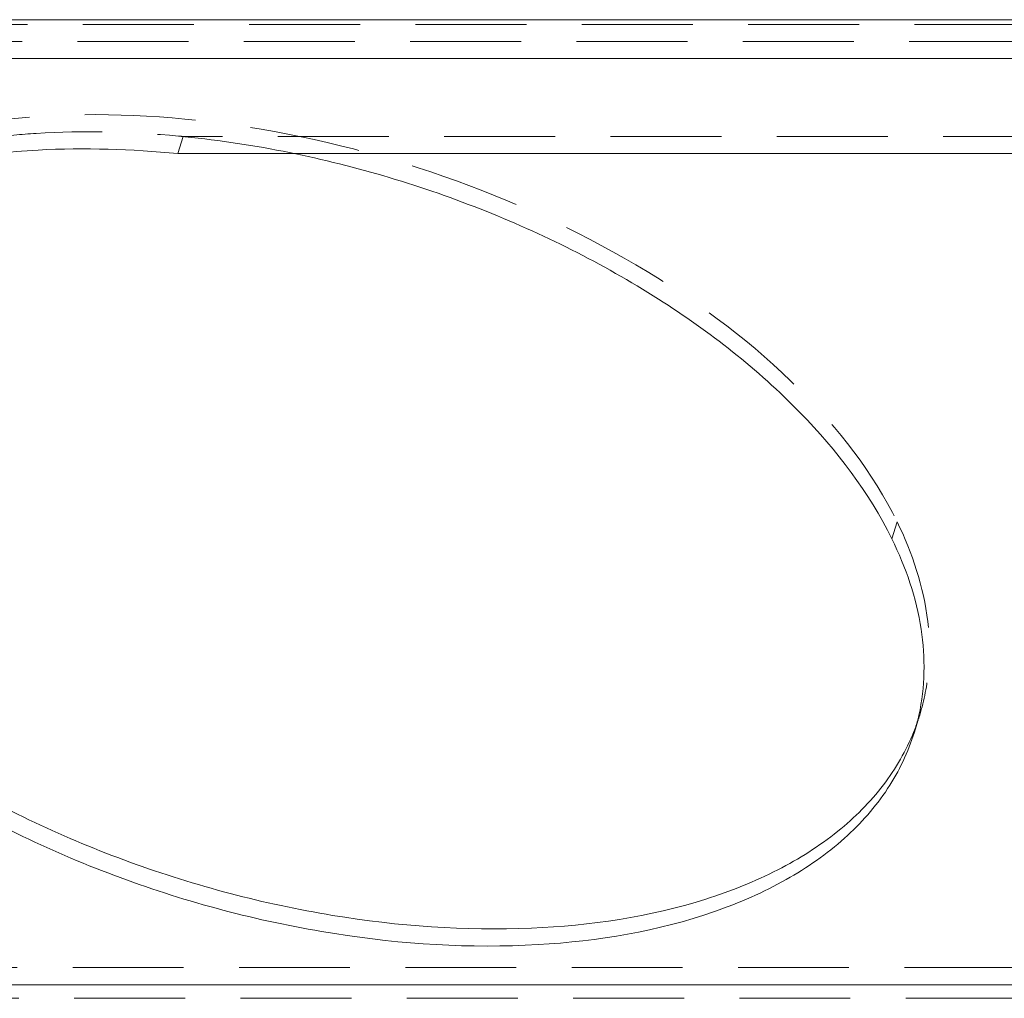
# Model space of a CAD drawing. Header units: millimetres. Extents: x 4065 to 8083, y -652 to 5416.
# Tile 172 of 256: x 5951 to 5996, y 3612 to 3656. Entities that reach past the tile are written whole.
import ezdxf

# ---------------------------------------------------------------- set-up
doc = ezdxf.new("R2010")
doc.units = ezdxf.units.MM
doc.header["$LTSCALE"] = 0.8
doc.linetypes.add('HIDDEN', pattern=[9.525, 6.35, -3.175])
doc.layers.get('0').update_dxf_attribs({"linetype": 'CONTINUOUS', "lineweight": 0})
doc.layers.add('3', color=5, linetype='HIDDEN', lineweight=0)

msp = doc.modelspace()

# ---------------------------------------------------------------- linework, layer by layer
for p, q in [((5908.01, 3656.359), (6059.064, 3656.359)), ((5907.767, 3654.576), (6058.324, 3654.576)), ((6013.458, 3650.225), (5958.322, 3650.225)), ((6044.666, 3612.157), (5934.042, 3612.157))]:
    msp.add_line(p, q)
for centre, radius, start, end in [((5982.644, 3626.631), 9.859, 346.6449, 347.5519), ((5982.659, 3626.628), 9.843, 342.8344, 346.6447)]:
    msp.add_arc(centre, radius, start, end)
for points, knots in [([(5949.905, 3650.225), (5950.576, 3650.298), (5953.376, 3650.522), (5956.199, 3650.435), (5958.322, 3650.225)], [0, 0, 0, 0, 0.240208, 1, 1, 1, 1]), ([(5963.146, 3650.33), (5966.223, 3649.727), (5972.196, 3647.978), (5980.261, 3643.954), (5986.783, 3638.885), (5989.984, 3634.713), (5991.032, 3632.577)], [0, 0, 0, 0, 0.276485, 0.545403, 0.790181, 1, 1, 1, 1]), ([(5992.064, 3623.723), (5991.782, 3622.813), (5990.924, 3621.02), (5988.879, 3618.718), (5986.151, 3616.822), (5981.513, 3614.803), (5974.457, 3613.639), (5965.284, 3614.222), (5955.917, 3616.655), (5947.304, 3620.701), (5940.309, 3625.939), (5936.874, 3630.324), (5935.768, 3632.577)], [0, 0, 0, 0, 0.04318, 0.088633, 0.138103, 0.192573, 0.316738, 0.457704, 0.606647, 0.752855, 0.886233, 1, 1, 1, 1]), ([(5992.037, 3623.749), (5991.689, 3622.88), (5990.708, 3621.184), (5988.552, 3619.036), (5985.765, 3617.282), (5981.121, 3615.437), (5974.174, 3614.42), (5965.205, 3615.074), (5956.081, 3617.483), (5947.684, 3621.421), (5940.813, 3626.501), (5937.382, 3630.737), (5936.232, 3632.924)], [0, 0, 0, 0, 0.043264, 0.089222, 0.139349, 0.194414, 0.319161, 0.459734, 0.607672, 0.752875, 0.885825, 1, 1, 1, 1]), ([(5991.032, 3632.577), (5991.671, 3631.275), (5992.592, 3628.623), (5992.553, 3625.787), (5992.271, 3624.506)], [0, 0, 0, 0, 0.525177, 1, 1, 1, 1])]:
    msp.add_open_spline(points, degree=3, knots=knots)
at = {"layer": '3'}
for p, q in [((5908.252, 3656.142), (6059.306, 3656.142)), ((5908.01, 3655.359), (6059.064, 3655.359)), ((5958.322, 3650.225), (5958.564, 3651.008)), ((6013.7, 3651.008), (5958.564, 3651.008)), ((5991.274, 3633.36), (5991.032, 3632.577)), ((5992.063, 3623.72), (5992.305, 3624.503)), ((6080.506, 3612.941), (5929.452, 3612.941)), ((6080.569, 3611.536), (5929.515, 3611.536))]:
    msp.add_line(p, q, dxfattribs=at)
for centre, radius, start, end in [((5953.803, 3602.972), 48.271, 78.8398, 84.6014), ((5982.9, 3627.412), 9.844, 341.867, 342.8334), ((5982.863, 3627.424), 9.883, 338.1668, 341.8642)]:
    msp.add_arc(centre, radius, start, end, dxfattribs=at)
for points, knots in [([(5934.979, 3642.215), (5935.26, 3643.125), (5936.119, 3644.917), (5938.163, 3647.22), (5940.892, 3649.115), (5945.529, 3651.134), (5952.586, 3652.299), (5961.758, 3651.716), (5971.126, 3649.283), (5979.738, 3645.237), (5986.733, 3639.998), (5990.168, 3635.614), (5991.274, 3633.36)], [0, 0, 0, 0, 0.04318, 0.088633, 0.138103, 0.192573, 0.316738, 0.457704, 0.606647, 0.752855, 0.886233, 1, 1, 1, 1]), ([(5949.788, 3650.967), (5950.468, 3651.048), (5953.313, 3651.303), (5956.184, 3651.232), (5958.344, 3651.029)], [0, 0, 0, 0, 0.239898, 1, 1, 1, 1]), ([(5991.274, 3633.36), (5991.975, 3631.931), (5992.725, 3629.666), (5992.79, 3626.615), (5992.515, 3625.185), (5992.306, 3624.506)], [0, 0, 0, 0, 0.524651, 0.765896, 1, 1, 1, 1])]:
    msp.add_open_spline(points, degree=3, knots=knots, dxfattribs=at)
msp.add_open_spline([(5958.344, 3651.029), (5958.418, 3651.022), (5958.491, 3651.015), (5958.564, 3651.008)], degree=3, dxfattribs=at)

doc.saveas('drawing.dxf')
